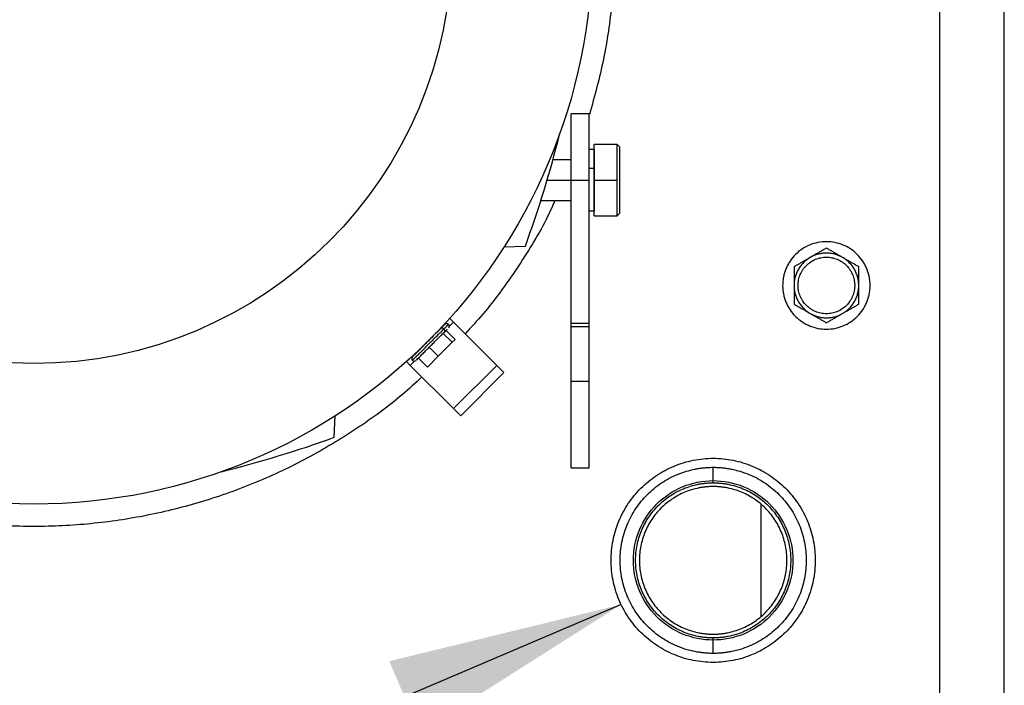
# Model space of a CAD drawing. Header units: inches. Extents: x 3 to 150, y 3 to 116.
# Tile 24 of 58: x 35.29 to 42.9, y 96.24 to 101.38. Entities that reach past the tile are written whole.
import ezdxf

# ---------------------------------------------------------------- set-up
doc = ezdxf.new("R2010")
doc.units = ezdxf.units.IN
doc.header["$LTSCALE"] = 14
doc.header["$MEASUREMENT"] = 0
doc.layers.add('TEXT', color=140, linetype='Continuous', lineweight=25)
doc.dimstyles.new('SLDDIMSTYLE3', dxfattribs={"dimtxt": 0.18, "dimasz": 1.82, "dimexe": 0, "dimexo": 0.0625, "dimgap": 0, "dimtad": 0, "dimtih": 1, "dimtoh": 1, "dimdec": 0, "dimrnd": 1e-09, "dimzin": 0, "dimdsep": 46, "dimtxsty": 'Standard', "dimsah": 1, "dimcen": 0.09, "dimadec": 0, "dimazin": 0, "dimtfac": 1.82, "dimtdec": 0, "dimtofl": 0, "dimtmove": 0, "dimatfit": 3, "dimfxl": 0, "dimfrac": 2, "dimtolj": 1, "dimtzin": 0, "dimarcsym": 0})

msp = doc.modelspace()

# ---------------------------------------------------------------- linework, layer by layer
for p, q in [((42.3974, 107.8279), (42.3974, 93.7269)), ((42.8974, 90.8375), (42.8974, 107.8183)), ((39.6887, 100.6535), (39.5509, 100.6535)), ((39.7281, 100.3779), (39.6887, 100.3779)), ((39.9052, 100.4173), (39.7281, 100.4173)), ((39.9052, 100.4173), (39.9249, 100.3976)), ((39.5509, 100.2992), (39.4086, 100.2992)), ((39.7281, 100.2322), (39.6887, 100.2322)), ((39.359, 100.1417), (39.5509, 100.1417)), ((39.5509, 100.1423), (39.6887, 100.1423)), ((39.5509, 99.0326), (39.5509, 100.1423)), ((39.6887, 99.0326), (39.6887, 100.1423)), ((39.7281, 100.1417), (39.9052, 100.1417)), ((39.3158, 99.9842), (39.5509, 99.9842)), ((39.6887, 99.9055), (39.7281, 99.9055)), ((39.7281, 99.8661), (39.9052, 99.8661)), ((39.9249, 99.8858), (39.9052, 99.8661)), ((39.0307, 99.6252), (39.1959, 99.631)), ((38.6072, 99.0103), (38.6406, 99.0437)), ((38.611, 99.0733), (38.6406, 99.0437)), ((38.6406, 99.0437), (38.9747, 98.7096)), ((39.6887, 99.0326), (39.5509, 99.0326)), ((39.6887, 99.0078), (39.5509, 99.0078)), ((38.5181, 98.9713), (38.5173, 98.9721)), ((38.5602, 98.9577), (38.6298, 98.8882)), ((38.6528, 98.9112), (38.5832, 98.9808)), ((38.5229, 98.7813), (38.4533, 98.8509)), ((38.6298, 98.8882), (38.5229, 98.7813)), ((38.6528, 98.9112), (38.6298, 98.8882)), ((38.3781, 98.8329), (38.3789, 98.8321)), ((38.5229, 98.7813), (38.4391, 98.6974)), ((38.2769, 98.7393), (38.3065, 98.7096)), ((38.3065, 98.7096), (38.3399, 98.7431)), ((38.3065, 98.7096), (38.6406, 98.3756)), ((38.4391, 98.6974), (38.3695, 98.767)), ((38.6406, 98.3756), (38.9747, 98.7096)), ((38.9747, 98.7096), (39.0303, 98.654)), ((38.6963, 98.3199), (39.0303, 98.654)), ((39.5509, 98.5873), (39.6887, 98.5873)), ((37.7192, 98.1544), (37.7251, 98.3196)), ((38.6406, 98.3756), (38.6963, 98.3199)), ((39.5509, 97.9173), (39.6887, 97.9173)), ((40.6474, 97.8191), (40.6474, 97.9222)), ((41.0174, 97.8954), (41.0174, 97.9043)), ((40.6474, 97.8024), (40.6474, 97.8191)), ((41.0174, 96.7721), (41.0174, 97.6337)), ((40.6474, 96.5867), (40.6474, 96.6033)), ((40.6474, 96.4836), (40.6474, 96.5867)), ((41.0174, 96.5014), (41.0174, 96.5103))]:
    msp.add_line(p, q)
for radius in [4.315, 3.2283]:
    msp.add_circle((35.3974, 101.9529), radius)
for centre, radius, start, end in [((31.1683, 102.5543), 8.5433, 339.99071, 346.12027), ((38.5877, 99.0131), 0.0197, 44.50439, 135), ((38.5877, 99.0131), 0.0197, 315, 44.50439), ((38.3372, 98.7625), 0.0197, 135, 224.50439), ((38.3372, 98.7625), 0.0197, 224.50439, 315), ((34.796, 106.182), 8.5433, 283.87973, 290.00929)]:
    msp.add_arc(centre, radius, start, end)
for points, knots in [([(38.9338, 104.7098), (39.0005, 104.6231), (39.1569, 104.42), (39.3612, 104.0714), (39.5508, 103.6733), (39.6992, 103.2578), (39.8064, 102.8299), (39.8711, 102.3935), (39.8929, 101.9528), (39.8706, 101.5124), (39.8083, 101.0753), (39.731, 100.7918), (39.6923, 100.65)], [0, 0, 0, 0, 0.076414, 0.179035, 0.281655, 0.384276, 0.486897, 0.589517, 0.692138, 0.794759, 0.897379, 1, 1, 1, 1]), ([(39.5509, 100.1423), (39.5509, 100.1758), (39.5509, 100.2427), (39.5509, 100.3393), (39.5509, 100.4284), (39.5509, 100.5063), (39.5509, 100.5704), (39.5509, 100.6176), (39.5509, 100.6479), (39.5509, 100.6516), (39.5509, 100.6535)], [0, 0, 0, 0, 0.125083, 0.250167, 0.37525, 0.500333, 0.625416, 0.7505, 0.875583, 1, 1, 1, 1]), ([(39.6887, 100.1423), (39.6887, 100.1758), (39.6887, 100.2427), (39.6887, 100.3393), (39.6887, 100.4284), (39.6887, 100.5063), (39.6887, 100.5704), (39.6887, 100.6176), (39.6887, 100.6479), (39.6887, 100.6516), (39.6887, 100.6535)], [0, 0, 0, 0, 0.125083, 0.250167, 0.37525, 0.500333, 0.625416, 0.7505, 0.875583, 1, 1, 1, 1]), ([(39.7281, 100.1417), (39.7281, 100.1453), (39.7281, 100.1526), (39.7281, 100.1634), (39.7281, 100.1741), (39.7281, 100.1848), (39.7281, 100.2008), (39.7281, 100.2219), (39.7281, 100.2473), (39.7281, 100.2718), (39.7281, 100.3028), (39.7281, 100.3379), (39.7281, 100.3666), (39.7281, 100.3852), (39.7281, 100.3967), (39.7281, 100.4059), (39.7281, 100.4117), (39.7281, 100.4151), (39.7281, 100.417), (39.7281, 100.4172), (39.7281, 100.4173)], [0, 0, 0, 0, 0.025045, 0.050036, 0.075011, 0.10001, 0.125071, 0.187561, 0.2501, 0.31259, 0.375129, 0.500007, 0.624885, 0.687374, 0.749914, 0.812403, 0.874943, 0.916636, 0.958262, 1, 1, 1, 1]), ([(39.7281, 100.3779), (39.7281, 100.3743), (39.7281, 100.3671), (39.7281, 100.3134), (39.7281, 100.2593), (39.7281, 100.2322)], [0, 0, 0, 0, 0.333112, 0.666556, 1, 1, 1, 1]), ([(39.9052, 100.1417), (39.9052, 100.1778), (39.9052, 100.2139), (39.9052, 100.2805), (39.9052, 100.3111), (39.9052, 100.3621), (39.9052, 100.3825), (39.9052, 100.4101), (39.9052, 100.4173), (39.9052, 100.4173)], [0, 0, 0, 0, 0.25, 0.25, 0.5, 0.5, 0.75, 0.75, 1, 1, 1, 1]), ([(39.9249, 99.8858), (39.9249, 99.8858), (39.9249, 99.8925), (39.9249, 99.9181), (39.9249, 99.9371), (39.9249, 99.9845), (39.9249, 100.0128), (39.9249, 100.0747), (39.9249, 100.1082), (39.9249, 100.1752), (39.9249, 100.2087), (39.9249, 100.2706), (39.9249, 100.299), (39.9249, 100.3464), (39.9249, 100.3653), (39.9249, 100.391), (39.9249, 100.3976), (39.9249, 100.3976)], [0, 0, 0, 0, 0.125, 0.125, 0.25, 0.25, 0.375, 0.375, 0.5, 0.5, 0.625, 0.625, 0.75, 0.75, 0.875, 0.875, 1, 1, 1, 1]), ([(39.7281, 100.2322), (39.7281, 100.2023), (39.7281, 100.1424), (39.7281, 100.0491), (39.7281, 99.9697), (39.7281, 99.9206), (39.7281, 99.8995), (39.7281, 99.9055), (39.7281, 99.9055)], [0, 0, 0, 0, 0.19996, 0.39992, 0.599881, 0.799841, 0.999801, 1, 1, 1, 1]), ([(39.7281, 99.8661), (39.7281, 99.8662), (39.7281, 99.8663), (39.7281, 99.8669), (39.7281, 99.868), (39.7281, 99.8695), (39.7281, 99.8723), (39.7281, 99.8776), (39.7281, 99.8867), (39.7281, 99.8983), (39.7281, 99.9168), (39.7281, 99.9456), (39.7281, 99.9806), (39.7281, 100.0116), (39.7281, 100.0361), (39.7281, 100.0616), (39.7281, 100.085), (39.7281, 100.1057), (39.7281, 100.1237), (39.7281, 100.1357), (39.7281, 100.1417)], [0, 0, 0, 0, 0.025037, 0.050024, 0.074999, 0.100002, 0.125071, 0.187561, 0.2501, 0.31259, 0.375129, 0.500007, 0.624885, 0.687374, 0.749914, 0.812403, 0.874943, 0.916647, 0.958273, 1, 1, 1, 1]), ([(39.9052, 99.8661), (39.9052, 99.8661), (39.9052, 99.8733), (39.9052, 99.9009), (39.9052, 99.9213), (39.9052, 99.9724), (39.9052, 100.0029), (39.9052, 100.0696), (39.9052, 100.1056), (39.9052, 100.1417)], [0, 0, 0, 0, 0.25, 0.25, 0.5, 0.5, 0.75, 0.75, 1, 1, 1, 1]), ([(39.4252, 99.9842), (39.4026, 99.9349), (39.3188, 99.752), (39.1324, 99.4572), (38.9228, 99.1614), (38.7762, 99.0042), (38.7298, 98.9545)], [0, 0, 0, 0, 0.130423, 0.483474, 0.836525, 1, 1, 1, 1]), ([(41.8604, 99.3279), (41.8603, 99.3316), (41.8603, 99.3389), (41.8597, 99.35), (41.8588, 99.361), (41.8575, 99.372), (41.8559, 99.3829), (41.8526, 99.4011), (41.8463, 99.4261), (41.8351, 99.4574), (41.821, 99.4875), (41.7982, 99.5254), (41.7629, 99.5684), (41.7114, 99.6107), (41.6526, 99.6422), (41.5887, 99.6615), (41.5224, 99.6681), (41.456, 99.6615), (41.3922, 99.6422), (41.3334, 99.6107), (41.2818, 99.5684), (41.2466, 99.5254), (41.2238, 99.4875), (41.2096, 99.4574), (41.1984, 99.4262), (41.1912, 99.3975), (41.187, 99.372), (41.1848, 99.35), (41.1845, 99.3353), (41.1844, 99.3279)], [0, 0, 0, 0, 0.010444, 0.020866, 0.031279, 0.041692, 0.052118, 0.062567, 0.09383, 0.125112, 0.156375, 0.187657, 0.250127, 0.312596, 0.375065, 0.437535, 0.500004, 0.562473, 0.624943, 0.687412, 0.749881, 0.812351, 0.843613, 0.874896, 0.906158, 0.937441, 0.958304, 0.979127, 1, 1, 1, 1]), ([(41.5224, 99.6165), (41.5182, 99.6141), (41.5098, 99.6093), (41.4973, 99.6021), (41.485, 99.5949), (41.4727, 99.5879), (41.4575, 99.5791), (41.4395, 99.5687), (41.4184, 99.5565), (41.4044, 99.5484), (41.3974, 99.5444)], [0, 0, 0, 0, 0.103679, 0.205188, 0.304865, 0.403091, 0.500286, 0.669005, 0.834455, 1, 1, 1, 1]), ([(41.6474, 99.5444), (41.6439, 99.5464), (41.6368, 99.5505), (41.6263, 99.5565), (41.6159, 99.5626), (41.6053, 99.5686), (41.5948, 99.5747), (41.5809, 99.5828), (41.5637, 99.5927), (41.5431, 99.6046), (41.5294, 99.6125), (41.5224, 99.6165)], [0, 0, 0, 0, 0.08311, 0.165759, 0.248389, 0.331429, 0.415294, 0.500383, 0.662699, 0.828654, 1, 1, 1, 1]), ([(41.3974, 99.5444), (41.3947, 99.5428), (41.3893, 99.5396), (41.3815, 99.5345), (41.3739, 99.5291), (41.3665, 99.5234), (41.3593, 99.5174), (41.3523, 99.5112), (41.34, 99.4993), (41.3235, 99.4805), (41.3053, 99.4532), (41.2907, 99.4238), (41.282, 99.3979), (41.277, 99.3767), (41.2743, 99.3605), (41.2727, 99.3442), (41.2725, 99.3333), (41.2724, 99.3279)], [0, 0, 0, 0, 0.035842, 0.071563, 0.107211, 0.142837, 0.178493, 0.214227, 0.250089, 0.37501, 0.500015, 0.624936, 0.74994, 0.812574, 0.874949, 0.937335, 1, 1, 1, 1]), ([(41.3974, 99.5444), (41.3939, 99.5423), (41.3868, 99.5383), (41.3764, 99.5322), (41.3659, 99.5262), (41.3554, 99.5201), (41.3448, 99.514), (41.3309, 99.506), (41.3137, 99.4961), (41.2931, 99.4842), (41.2794, 99.4762), (41.2724, 99.4722)], [0, 0, 0, 0, 0.08311, 0.165759, 0.248389, 0.331429, 0.415294, 0.500383, 0.662699, 0.828654, 1, 1, 1, 1]), ([(41.3036, 99.3279), (41.3037, 99.3307), (41.3037, 99.3365), (41.3042, 99.345), (41.3051, 99.3536), (41.3063, 99.3621), (41.3085, 99.3748), (41.3127, 99.3915), (41.32, 99.4117), (41.3291, 99.4312), (41.3439, 99.4557), (41.3667, 99.4836), (41.4001, 99.5109), (41.4381, 99.5313), (41.4794, 99.5438), (41.5224, 99.548), (41.5653, 99.5438), (41.6066, 99.5313), (41.6447, 99.5109), (41.6781, 99.4836), (41.7009, 99.4557), (41.7156, 99.4312), (41.7248, 99.4117), (41.732, 99.3915), (41.7367, 99.3729), (41.7394, 99.3564), (41.7409, 99.3422), (41.741, 99.3326), (41.7411, 99.3279)], [0, 0, 0, 0, 0.012528, 0.025029, 0.037522, 0.050029, 0.062566, 0.093823, 0.125111, 0.156368, 0.187656, 0.250126, 0.312595, 0.375065, 0.437534, 0.500003, 0.562473, 0.624942, 0.687412, 0.749881, 0.812351, 0.843607, 0.874896, 0.906152, 0.937441, 0.958302, 0.979125, 1, 1, 1, 1]), ([(41.6474, 99.5444), (41.6447, 99.5459), (41.6392, 99.549), (41.6309, 99.5532), (41.6224, 99.5571), (41.6137, 99.5606), (41.605, 99.5639), (41.5961, 99.5668), (41.5796, 99.5716), (41.5551, 99.5765), (41.5224, 99.5786), (41.4897, 99.5765), (41.4628, 99.5711), (41.4419, 99.5648), (41.4266, 99.559), (41.4117, 99.5523), (41.4022, 99.547), (41.3974, 99.5444)], [0, 0, 0, 0, 0.035842, 0.071563, 0.107211, 0.142837, 0.178493, 0.214227, 0.250089, 0.37501, 0.500015, 0.624936, 0.74994, 0.812574, 0.874949, 0.937335, 1, 1, 1, 1]), ([(41.7724, 99.3279), (41.7723, 99.331), (41.7723, 99.3372), (41.7717, 99.3466), (41.7709, 99.3559), (41.7697, 99.3651), (41.7681, 99.3743), (41.7662, 99.3835), (41.762, 99.4001), (41.754, 99.4238), (41.7395, 99.4532), (41.7213, 99.4805), (41.7032, 99.501), (41.6873, 99.516), (41.6747, 99.5263), (41.6614, 99.5359), (41.6521, 99.5416), (41.6474, 99.5444)], [0, 0, 0, 0, 0.035842, 0.071563, 0.107211, 0.142837, 0.178493, 0.214227, 0.250089, 0.37501, 0.500015, 0.624936, 0.74994, 0.812574, 0.874949, 0.937335, 1, 1, 1, 1]), ([(41.7724, 99.4722), (41.7682, 99.4746), (41.7598, 99.4795), (41.7473, 99.4867), (41.7349, 99.4938), (41.7227, 99.5009), (41.7075, 99.5096), (41.6894, 99.5201), (41.6684, 99.5322), (41.6544, 99.5403), (41.6474, 99.5444)], [0, 0, 0, 0, 0.103679, 0.205188, 0.304865, 0.403091, 0.500286, 0.669005, 0.834455, 1, 1, 1, 1]), ([(41.2724, 99.4722), (41.2724, 99.4673), (41.2724, 99.4577), (41.2724, 99.4432), (41.2724, 99.4289), (41.2724, 99.4147), (41.2724, 99.3972), (41.2724, 99.3763), (41.2724, 99.3521), (41.2724, 99.3359), (41.2724, 99.3279)], [0, 0, 0, 0, 0.103957, 0.20573, 0.305664, 0.40414, 0.501584, 0.669853, 0.834879, 1, 1, 1, 1]), ([(41.7724, 99.3279), (41.7724, 99.3319), (41.7724, 99.34), (41.7724, 99.3521), (41.7724, 99.3641), (41.7724, 99.3762), (41.7724, 99.3884), (41.7724, 99.4044), (41.7724, 99.4243), (41.7724, 99.4482), (41.7724, 99.4641), (41.7724, 99.4722)], [0, 0, 0, 0, 0.0827911, 0.1651271, 0.2474429, 0.3301642, 0.4137023, 0.4984494, 0.6613838, 0.8279754, 1, 1, 1, 1]), ([(41.1844, 99.3279), (41.1844, 99.3242), (41.1845, 99.3168), (41.185, 99.3058), (41.1859, 99.2947), (41.1872, 99.2838), (41.1888, 99.2728), (41.1921, 99.2547), (41.1984, 99.2296), (41.2096, 99.1983), (41.2238, 99.1683), (41.2466, 99.1303), (41.2818, 99.0873), (41.3334, 99.045), (41.3922, 99.0136), (41.456, 98.9942), (41.5224, 98.9877), (41.5887, 98.9942), (41.6526, 99.0136), (41.7114, 99.045), (41.7629, 99.0873), (41.7982, 99.1303), (41.8209, 99.1683), (41.8351, 99.1983), (41.8463, 99.2296), (41.8535, 99.2582), (41.8577, 99.2837), (41.86, 99.3057), (41.8602, 99.3205), (41.8604, 99.3279)], [0, 0, 0, 0, 0.010444, 0.020866, 0.031279, 0.041692, 0.052118, 0.062567, 0.09383, 0.125112, 0.156375, 0.187657, 0.250127, 0.312596, 0.375065, 0.437535, 0.500004, 0.562473, 0.624943, 0.687412, 0.749881, 0.812351, 0.843613, 0.874896, 0.906158, 0.937441, 0.958304, 0.979127, 1, 1, 1, 1]), ([(41.2724, 99.3279), (41.2724, 99.3247), (41.2725, 99.3185), (41.273, 99.3092), (41.2739, 99.2999), (41.2751, 99.2906), (41.2767, 99.2814), (41.2786, 99.2723), (41.2827, 99.2556), (41.2907, 99.2319), (41.3053, 99.2025), (41.3235, 99.1752), (41.3415, 99.1547), (41.3574, 99.1398), (41.3701, 99.1294), (41.3833, 99.1198), (41.3927, 99.1142), (41.3974, 99.1114)], [0, 0, 0, 0, 0.035842, 0.071563, 0.107211, 0.142837, 0.178493, 0.214227, 0.250089, 0.37501, 0.500015, 0.624936, 0.74994, 0.812574, 0.874949, 0.937335, 1, 1, 1, 1]), ([(41.2724, 99.3279), (41.2724, 99.3238), (41.2724, 99.3156), (41.2724, 99.3034), (41.2724, 99.2891), (41.2724, 99.2728), (41.2724, 99.2489), (41.2724, 99.219), (41.2724, 99.1955), (41.2724, 99.1835)], [0, 0, 0, 0, 0.083387, 0.1669, 0.250998, 0.376026, 0.502105, 0.745992, 1, 1, 1, 1]), ([(41.7411, 99.3279), (41.7411, 99.325), (41.741, 99.3193), (41.7405, 99.3107), (41.7397, 99.3022), (41.7385, 99.2937), (41.7362, 99.281), (41.732, 99.2643), (41.7248, 99.244), (41.7156, 99.2246), (41.7009, 99.2), (41.6781, 99.1722), (41.6447, 99.1448), (41.6066, 99.1245), (41.5653, 99.1119), (41.5224, 99.1077), (41.4794, 99.1119), (41.4381, 99.1245), (41.4001, 99.1448), (41.3667, 99.1722), (41.3439, 99.2), (41.3291, 99.2246), (41.32, 99.244), (41.3127, 99.2643), (41.3081, 99.2828), (41.3053, 99.2993), (41.3039, 99.3136), (41.3037, 99.3231), (41.3036, 99.3279)], [0, 0, 0, 0, 0.0125275, 0.0250285, 0.0375224, 0.0500285, 0.0625662, 0.0938229, 0.1251113, 0.156368, 0.1876564, 0.2501258, 0.3125952, 0.3750646, 0.4375341, 0.5000035, 0.5624729, 0.6249423, 0.6874117, 0.7498812, 0.8123506, 0.8436073, 0.8748957, 0.9061524, 0.9374408, 0.9583018, 0.979125, 1, 1, 1, 1]), ([(41.6474, 99.1114), (41.6501, 99.113), (41.6554, 99.1161), (41.6633, 99.1213), (41.6709, 99.1267), (41.6783, 99.1324), (41.6855, 99.1383), (41.6924, 99.1445), (41.7048, 99.1564), (41.7213, 99.1752), (41.7395, 99.2025), (41.754, 99.2319), (41.7628, 99.2578), (41.7678, 99.2791), (41.7704, 99.2952), (41.7721, 99.3115), (41.7723, 99.3224), (41.7724, 99.3279)], [0, 0, 0, 0, 0.035842, 0.071563, 0.107211, 0.142837, 0.178493, 0.214227, 0.250089, 0.37501, 0.500015, 0.624936, 0.74994, 0.812574, 0.874949, 0.937335, 1, 1, 1, 1]), ([(41.7724, 99.1835), (41.7724, 99.1884), (41.7724, 99.198), (41.7724, 99.2124), (41.7724, 99.2265), (41.7724, 99.2406), (41.7724, 99.256), (41.7724, 99.2728), (41.7724, 99.2912), (41.7724, 99.3095), (41.7724, 99.3218), (41.7724, 99.3279)], [0, 0, 0, 0, 0.103177, 0.204204, 0.303416, 0.401188, 0.497932, 0.62399, 0.749025, 0.874907, 1, 1, 1, 1]), ([(41.2724, 99.1835), (41.2766, 99.1811), (41.285, 99.1763), (41.2975, 99.1691), (41.3098, 99.1619), (41.322, 99.1549), (41.3372, 99.1461), (41.3553, 99.1357), (41.3764, 99.1235), (41.3904, 99.1154), (41.3974, 99.1114)], [0, 0, 0, 0, 0.103679, 0.205188, 0.304865, 0.403091, 0.500286, 0.669005, 0.834455, 1, 1, 1, 1]), ([(41.6474, 99.1114), (41.6509, 99.1134), (41.6579, 99.1174), (41.6684, 99.1235), (41.6789, 99.1296), (41.6894, 99.1356), (41.7, 99.1417), (41.7138, 99.1497), (41.731, 99.1597), (41.7516, 99.1716), (41.7654, 99.1795), (41.7724, 99.1835)], [0, 0, 0, 0, 0.0831095, 0.1657593, 0.2483888, 0.3314287, 0.4152944, 0.5003827, 0.6626987, 0.8286537, 1, 1, 1, 1]), ([(41.3974, 99.1114), (41.4001, 99.1098), (41.4055, 99.1068), (41.4139, 99.1026), (41.4224, 99.0987), (41.431, 99.0951), (41.4398, 99.0919), (41.4486, 99.0889), (41.4651, 99.0842), (41.4896, 99.0793), (41.5224, 99.0772), (41.5551, 99.0793), (41.5819, 99.0846), (41.6028, 99.091), (41.6181, 99.0967), (41.633, 99.1034), (41.6426, 99.1087), (41.6474, 99.1114)], [0, 0, 0, 0, 0.035842, 0.071563, 0.107211, 0.142837, 0.178493, 0.214227, 0.250089, 0.37501, 0.500015, 0.624936, 0.74994, 0.812574, 0.874949, 0.937335, 1, 1, 1, 1]), ([(41.3974, 99.1114), (41.4009, 99.1093), (41.4079, 99.1053), (41.4184, 99.0992), (41.4289, 99.0932), (41.4394, 99.0871), (41.45, 99.081), (41.4638, 99.073), (41.481, 99.0631), (41.5016, 99.0512), (41.5154, 99.0432), (41.5224, 99.0392)], [0, 0, 0, 0, 0.08311, 0.165759, 0.248389, 0.331429, 0.415294, 0.500383, 0.662699, 0.828654, 1, 1, 1, 1]), ([(41.5224, 99.0392), (41.5266, 99.0416), (41.5349, 99.0465), (41.5475, 99.0537), (41.5598, 99.0608), (41.572, 99.0679), (41.5872, 99.0766), (41.6053, 99.0871), (41.6264, 99.0993), (41.6404, 99.1073), (41.6474, 99.1114)], [0, 0, 0, 0, 0.103679, 0.205188, 0.304865, 0.403091, 0.500286, 0.669005, 0.834455, 1, 1, 1, 1]), ([(38.5731, 99.0263), (38.5733, 99.0265), (38.574, 99.0272), (38.565, 99.0182), (38.549, 99.0022), (38.5419, 98.9951)], [0, 0, 0, 0, 0.118475, 0.61079, 1, 1, 1, 1]), ([(38.5662, 98.9916), (38.574, 98.9994), (38.5918, 99.0172), (38.6019, 99.0273), (38.601, 99.0264), (38.6009, 99.0263)], [0, 0, 0, 0, 0.389202, 0.881509, 1, 1, 1, 1]), ([(39.5509, 99.0078), (39.5509, 99.0087), (39.5509, 99.0105), (39.5509, 99.0133), (39.5509, 99.0163), (39.5509, 99.0205), (39.5509, 99.0259), (39.5509, 99.0303), (39.5509, 99.0326)], [0, 0, 0, 0, 0.125356, 0.249905, 0.374557, 0.50022, 0.749906, 1, 1, 1, 1]), ([(39.5509, 98.5873), (39.5509, 98.5927), (39.5509, 98.6036), (39.5509, 98.6198), (39.5509, 98.636), (39.5509, 98.6522), (39.5509, 98.6683), (39.5509, 98.6844), (39.5509, 98.7138), (39.5509, 98.7562), (39.5509, 98.8106), (39.5509, 98.8634), (39.5509, 98.9057), (39.5509, 98.9384), (39.5509, 98.9623), (39.5509, 98.9855), (39.5509, 99.0004), (39.5509, 99.0078)], [0, 0, 0, 0, 0.035767, 0.071482, 0.107168, 0.142846, 0.178536, 0.214259, 0.250038, 0.374998, 0.500006, 0.624967, 0.749975, 0.812529, 0.874975, 0.937428, 1, 1, 1, 1]), ([(39.6887, 99.0078), (39.6887, 99.0087), (39.6887, 99.0105), (39.6887, 99.0133), (39.6887, 99.0163), (39.6887, 99.0205), (39.6887, 99.0259), (39.6887, 99.0303), (39.6887, 99.0326)], [0, 0, 0, 0, 0.125356, 0.249905, 0.374557, 0.50022, 0.749906, 1, 1, 1, 1]), ([(39.6887, 98.5873), (39.6887, 98.6631), (39.6887, 98.7389), (39.6887, 98.8818), (39.6887, 98.9489), (39.6887, 99.0078)], [0, 0, 0, 0, 0.5, 0.5, 1, 1, 1, 1]), ([(38.5419, 98.9951), (38.5333, 98.9865), (38.5137, 98.9669), (38.4794, 98.9326), (38.4462, 98.8995), (38.4179, 98.8711), (38.3897, 98.8429), (38.3641, 98.8174), (38.3437, 98.7969), (38.3302, 98.7834), (38.3236, 98.7768), (38.3238, 98.7771), (38.3239, 98.7771)], [0, 0, 0, 0, 0.117611, 0.266378, 0.353437, 0.447866, 0.547938, 0.651089, 0.754241, 0.854312, 0.948741, 1, 1, 1, 1]), ([(38.324, 98.7494), (38.3239, 98.7493), (38.3237, 98.749), (38.3309, 98.7563), (38.3459, 98.7713), (38.3687, 98.7941), (38.3971, 98.8225), (38.4284, 98.8538), (38.4599, 98.8853), (38.4967, 98.9221), (38.5349, 98.9603), (38.5566, 98.982), (38.5662, 98.9916)], [0, 0, 0, 0, 0.051254, 0.145683, 0.245755, 0.348907, 0.452059, 0.552131, 0.646561, 0.733621, 0.882389, 1, 1, 1, 1]), ([(38.3517, 98.7493), (38.3517, 98.7492), (38.3515, 98.749), (38.358, 98.7556), (38.3715, 98.769), (38.392, 98.7895), (38.4175, 98.8151), (38.4458, 98.8433), (38.4741, 98.8716), (38.5072, 98.9048), (38.5415, 98.9391), (38.5611, 98.9586), (38.5697, 98.9673)], [0, 0, 0, 0, 0.051259, 0.145688, 0.245759, 0.348911, 0.452062, 0.552134, 0.646563, 0.733622, 0.882389, 1, 1, 1, 1]), ([(38.5662, 98.9916), (38.5645, 98.9932), (38.5625, 98.9947), (38.5581, 98.9972), (38.5557, 98.998), (38.5509, 98.9987), (38.5486, 98.9985), (38.5447, 98.9973), (38.5431, 98.9963), (38.5419, 98.9951)], [0, 0, 0, 0, 0.25, 0.25, 0.5, 0.5, 0.75, 0.75, 1, 1, 1, 1]), ([(38.5697, 98.9673), (38.5709, 98.9685), (38.572, 98.9701), (38.5732, 98.974), (38.5733, 98.9763), (38.5726, 98.981), (38.5718, 98.9835), (38.5694, 98.9879), (38.5678, 98.9899), (38.5662, 98.9916)], [0, 0, 0, 0, 0.25, 0.25, 0.5, 0.5, 0.75, 0.75, 1, 1, 1, 1]), ([(38.5697, 98.9673), (38.5777, 98.9752), (38.5873, 98.9849), (38.5907, 98.9883), (38.5913, 98.9889)], [0, 0, 0, 0, 0.82704, 1, 1, 1, 1]), ([(38.3958, 98.6204), (38.346, 98.5741), (38.1887, 98.4276), (37.8939, 98.2162), (37.5168, 97.988), (37.1176, 97.7997), (36.7023, 97.651), (36.2744, 97.5439), (35.838, 97.4791), (35.3974, 97.4575), (34.9567, 97.4791), (34.5204, 97.5439), (34.0924, 97.651), (33.6771, 97.7997), (33.278, 97.988), (32.9009, 98.2162), (32.606, 98.4276), (32.4488, 98.5741), (32.399, 98.6204)], [0, 0, 0, 0, 0.031022, 0.098019, 0.165016, 0.232013, 0.299009, 0.366006, 0.433003, 0.5, 0.566997, 0.633994, 0.700991, 0.767987, 0.834984, 0.901981, 0.968978, 1, 1, 1, 1]), ([(39.5509, 97.9174), (39.5509, 97.9174), (39.5509, 97.9131), (39.5509, 97.9281), (39.5509, 97.964), (39.5509, 98.0271), (39.5509, 98.1108), (39.5509, 98.213), (39.5509, 98.3295), (39.5509, 98.4559), (39.5509, 98.5435), (39.5509, 98.5873)], [0, 0, 0, 0, 0.000665, 0.125582, 0.250499, 0.375416, 0.500333, 0.625249, 0.750166, 0.875083, 1, 1, 1, 1]), ([(39.6887, 97.9174), (39.6887, 97.9174), (39.6887, 97.9131), (39.6887, 97.9281), (39.6887, 97.964), (39.6887, 98.0271), (39.6887, 98.1108), (39.6887, 98.213), (39.6887, 98.3295), (39.6887, 98.4559), (39.6887, 98.5435), (39.6887, 98.5873)], [0, 0, 0, 0, 0.000665, 0.125582, 0.250499, 0.375416, 0.500333, 0.625249, 0.750166, 0.875083, 1, 1, 1, 1]), ([(40.6474, 96.4139), (40.5957, 96.4139), (40.5441, 96.419), (40.4428, 96.4391), (40.3931, 96.4542), (40.2977, 96.4937), (40.252, 96.5182), (40.1661, 96.5755), (40.126, 96.6084), (40.053, 96.6815), (40.02, 96.7216), (39.9627, 96.8075), (39.9382, 96.8532), (39.8987, 96.9486), (39.8836, 96.9983), (39.8635, 97.0996), (39.8584, 97.1512), (39.8584, 97.2545), (39.8635, 97.3062), (39.8836, 97.4074), (39.8987, 97.4571), (39.9382, 97.5525), (39.9627, 97.5983), (40.02, 97.6842), (40.053, 97.7243), (40.126, 97.7973), (40.1661, 97.8302), (40.252, 97.8876), (40.2977, 97.9121), (40.3931, 97.9516), (40.4428, 97.9666), (40.5441, 97.9868), (40.5957, 97.9919), (40.6474, 97.9919)], [0, 0, 0, 0, 0.0625, 0.0625, 0.125, 0.125, 0.1875, 0.1875, 0.25, 0.25, 0.3125, 0.3125, 0.375, 0.375, 0.4375, 0.4375, 0.5, 0.5, 0.5625, 0.5625, 0.625, 0.625, 0.6875, 0.6875, 0.75, 0.75, 0.8125, 0.8125, 0.875, 0.875, 0.9375, 0.9375, 1, 1, 1, 1]), ([(40.6474, 97.9919), (40.699, 97.9919), (40.7507, 97.9868), (40.8519, 97.9666), (40.9016, 97.9516), (40.997, 97.9121), (41.0428, 97.8876), (41.1287, 97.8302), (41.1688, 97.7973), (41.2418, 97.7243), (41.2747, 97.6842), (41.3321, 97.5983), (41.3566, 97.5525), (41.3961, 97.4571), (41.4111, 97.4074), (41.4313, 97.3062), (41.4364, 97.2545), (41.4364, 97.1512), (41.4313, 97.0996), (41.4111, 96.9983), (41.3961, 96.9486), (41.3566, 96.8532), (41.3321, 96.8075), (41.2747, 96.7216), (41.2418, 96.6815), (41.1688, 96.6084), (41.1287, 96.5755), (41.0428, 96.5182), (40.997, 96.4937), (40.9016, 96.4542), (40.8519, 96.4391), (40.7507, 96.419), (40.699, 96.4139), (40.6474, 96.4139)], [0, 0, 0, 0, 0.0625, 0.0625, 0.125, 0.125, 0.1875, 0.1875, 0.25, 0.25, 0.3125, 0.3125, 0.375, 0.375, 0.4375, 0.4375, 0.5, 0.5, 0.5625, 0.5625, 0.625, 0.625, 0.6875, 0.6875, 0.75, 0.75, 0.8125, 0.8125, 0.875, 0.875, 0.9375, 0.9375, 1, 1, 1, 1]), ([(40.6474, 96.4836), (40.6421, 96.4836), (40.6317, 96.4837), (40.616, 96.4842), (40.6003, 96.4851), (40.5847, 96.4863), (40.5691, 96.4878), (40.5535, 96.4897), (40.538, 96.4919), (40.5225, 96.4944), (40.4891, 96.5007), (40.4382, 96.5134), (40.3717, 96.5373), (40.3078, 96.5675), (40.227, 96.6159), (40.1355, 96.691), (40.0455, 96.8007), (39.9786, 96.9258), (39.9374, 97.0616), (39.9235, 97.2029), (39.9374, 97.3441), (39.9786, 97.4799), (40.0455, 97.6051), (40.1355, 97.7148), (40.227, 97.7898), (40.3077, 97.8383), (40.3717, 97.8685), (40.4382, 97.8923), (40.4931, 97.906), (40.5348, 97.9135), (40.5628, 97.9174), (40.5909, 97.9201), (40.6191, 97.9218), (40.6379, 97.9221), (40.6474, 97.9222)], [0, 0, 0, 0, 0.006967, 0.013922, 0.020869, 0.027811, 0.034752, 0.041695, 0.048643, 0.0556, 0.062568, 0.093836, 0.125113, 0.15638, 0.187657, 0.250126, 0.312595, 0.375064, 0.437533, 0.500001, 0.56247, 0.624939, 0.687408, 0.749877, 0.812345, 0.843613, 0.87489, 0.906157, 0.937434, 0.949965, 0.962468, 0.974962, 0.987466, 1, 1, 1, 1]), ([(40.6474, 97.9222), (40.6526, 97.9221), (40.6631, 97.9221), (40.6788, 97.9215), (40.6944, 97.9207), (40.7101, 97.9195), (40.7257, 97.918), (40.7412, 97.9161), (40.7568, 97.9139), (40.7723, 97.9113), (40.8057, 97.905), (40.8565, 97.8923), (40.9231, 97.8685), (40.987, 97.8383), (41.0678, 97.7898), (41.1593, 97.7148), (41.2493, 97.6051), (41.3162, 97.4799), (41.3574, 97.3441), (41.3713, 97.2029), (41.3574, 97.0616), (41.3162, 96.9258), (41.2493, 96.8007), (41.1593, 96.691), (41.0678, 96.6159), (40.987, 96.5675), (40.9231, 96.5373), (40.8565, 96.5134), (40.8016, 96.4997), (40.7599, 96.4923), (40.7319, 96.4884), (40.7038, 96.4856), (40.6756, 96.4839), (40.6568, 96.4837), (40.6474, 96.4836)], [0, 0, 0, 0, 0.0069666, 0.0139218, 0.0208689, 0.0278113, 0.0347523, 0.0416952, 0.0486433, 0.0555999, 0.0625684, 0.0938358, 0.1251129, 0.1563803, 0.1876574, 0.2501262, 0.312595, 0.3750638, 0.4375326, 0.5000014, 0.5624702, 0.624939, 0.6874078, 0.7498765, 0.8123453, 0.8436128, 0.8748898, 0.9061573, 0.9374343, 0.9499653, 0.962468, 0.9749617, 0.987466, 1, 1, 1, 1]), ([(40.6474, 96.5867), (40.5667, 96.5867), (40.4861, 96.6027), (40.337, 96.6644), (40.2687, 96.7101), (40.1546, 96.8242), (40.1089, 96.8925), (40.0472, 97.0416), (40.0312, 97.1222), (40.0312, 97.2835), (40.0472, 97.3642), (40.1089, 97.5132), (40.1546, 97.5816), (40.2687, 97.6956), (40.337, 97.7413), (40.4861, 97.803), (40.5667, 97.8191), (40.6474, 97.8191)], [0, 0, 0, 0, 0.125, 0.125, 0.25, 0.25, 0.375, 0.375, 0.5, 0.5, 0.625, 0.625, 0.75, 0.75, 0.875, 0.875, 1, 1, 1, 1]), ([(40.6474, 96.6033), (40.6425, 96.6034), (40.6326, 96.6034), (40.6179, 96.604), (40.6033, 96.6049), (40.5886, 96.6062), (40.574, 96.6078), (40.5594, 96.6098), (40.5449, 96.6121), (40.516, 96.6175), (40.4731, 96.6282), (40.4176, 96.6481), (40.3643, 96.6733), (40.297, 96.7136), (40.2207, 96.7762), (40.1457, 96.8676), (40.0899, 96.972), (40.0556, 97.0852), (40.044, 97.2029), (40.0556, 97.3206), (40.0899, 97.4338), (40.1457, 97.5381), (40.2207, 97.6295), (40.297, 97.6921), (40.3643, 97.7325), (40.4176, 97.7576), (40.4731, 97.7775), (40.5207, 97.7894), (40.5594, 97.7962), (40.5886, 97.7997), (40.6179, 97.802), (40.6376, 97.8023), (40.6474, 97.8024)], [0, 0, 0, 0, 0.007836, 0.015659, 0.023472, 0.031281, 0.039091, 0.046905, 0.054729, 0.062568, 0.093835, 0.125113, 0.156379, 0.187658, 0.250126, 0.312595, 0.375064, 0.437533, 0.500002, 0.562471, 0.62494, 0.687409, 0.749878, 0.812347, 0.843614, 0.874892, 0.906158, 0.937436, 0.953094, 0.968715, 0.984338, 1, 1, 1, 1]), ([(40.6474, 97.8191), (40.728, 97.8191), (40.8087, 97.803), (40.9577, 97.7413), (41.0261, 97.6956), (41.1401, 97.5816), (41.1858, 97.5132), (41.2475, 97.3642), (41.2636, 97.2835), (41.2636, 97.1222), (41.2475, 97.0416), (41.1858, 96.8925), (41.1401, 96.8242), (41.0261, 96.7101), (40.9577, 96.6644), (40.8087, 96.6027), (40.728, 96.5867), (40.6474, 96.5867)], [0, 0, 0, 0, 0.125, 0.125, 0.25, 0.25, 0.375, 0.375, 0.5, 0.5, 0.625, 0.625, 0.75, 0.75, 0.875, 0.875, 1, 1, 1, 1]), ([(40.6474, 97.8024), (40.6523, 97.8024), (40.6621, 97.8023), (40.6768, 97.8017), (40.6915, 97.8008), (40.7061, 97.7996), (40.7207, 97.798), (40.7353, 97.796), (40.7499, 97.7936), (40.7788, 97.7882), (40.8217, 97.7775), (40.8772, 97.7577), (40.9304, 97.7325), (40.9978, 97.6921), (41.0741, 97.6295), (41.1491, 97.5381), (41.2048, 97.4338), (41.2392, 97.3206), (41.2508, 97.2029), (41.2392, 97.0852), (41.2048, 96.972), (41.1491, 96.8676), (41.0741, 96.7762), (40.9978, 96.7137), (40.9305, 96.6733), (40.8772, 96.6481), (40.8217, 96.6282), (40.774, 96.6163), (40.7354, 96.6096), (40.7062, 96.606), (40.6768, 96.6038), (40.6572, 96.6035), (40.6474, 96.6033)], [0, 0, 0, 0, 0.007836, 0.015659, 0.023472, 0.031281, 0.039091, 0.046905, 0.054729, 0.062568, 0.093835, 0.125113, 0.156379, 0.187658, 0.250126, 0.312595, 0.375064, 0.437533, 0.500002, 0.562471, 0.62494, 0.687409, 0.749878, 0.812347, 0.843614, 0.874892, 0.906158, 0.937436, 0.953094, 0.968715, 0.984338, 1, 1, 1, 1]), ([(40.6474, 97.7734), (40.6427, 97.7733), (40.6334, 97.7733), (40.6194, 97.7727), (40.6054, 97.7719), (40.5915, 97.7707), (40.5776, 97.7691), (40.5637, 97.7673), (40.5499, 97.765), (40.5223, 97.7599), (40.4815, 97.7497), (40.4287, 97.7308), (40.378, 97.7068), (40.3139, 97.6684), (40.2414, 97.6089), (40.17, 97.5219), (40.1169, 97.4226), (40.0842, 97.3149), (40.0732, 97.2029), (40.0842, 97.0909), (40.1169, 96.9831), (40.17, 96.8839), (40.2414, 96.7969), (40.3139, 96.7373), (40.378, 96.6989), (40.4287, 96.675), (40.4815, 96.656), (40.5268, 96.6447), (40.5636, 96.6383), (40.5914, 96.6349), (40.6194, 96.6328), (40.638, 96.6325), (40.6474, 96.6324)], [0, 0, 0, 0, 0.0078362, 0.0156587, 0.023472, 0.0312811, 0.0390905, 0.046905, 0.0547293, 0.0625682, 0.0938345, 0.1251129, 0.1563791, 0.1876575, 0.2501265, 0.3125954, 0.3750644, 0.4375334, 0.5000023, 0.5624713, 0.6249402, 0.6874092, 0.7498782, 0.8123471, 0.8436134, 0.8748918, 0.906158, 0.9374364, 0.953094, 0.9687152, 0.9843379, 1, 1, 1, 1]), ([(40.6474, 96.6324), (40.6521, 96.6324), (40.6614, 96.6325), (40.6754, 96.633), (40.6894, 96.6339), (40.7033, 96.6351), (40.7172, 96.6366), (40.7311, 96.6385), (40.7449, 96.6407), (40.7724, 96.6458), (40.8133, 96.656), (40.866, 96.675), (40.9167, 96.6989), (40.9808, 96.7373), (41.0534, 96.7969), (41.1248, 96.8839), (41.1778, 96.9831), (41.2105, 97.0909), (41.2216, 97.2029), (41.2105, 97.3149), (41.1778, 97.4226), (41.1248, 97.5219), (41.0534, 97.6089), (40.9808, 97.6684), (40.9168, 97.7068), (40.8661, 97.7308), (40.8133, 97.7497), (40.7679, 97.761), (40.7311, 97.7674), (40.7033, 97.7708), (40.6754, 97.773), (40.6567, 97.7732), (40.6474, 97.7734)], [0, 0, 0, 0, 0.007836, 0.015659, 0.023472, 0.031281, 0.03909, 0.046905, 0.054729, 0.062568, 0.093834, 0.125113, 0.156379, 0.187658, 0.250126, 0.312595, 0.375064, 0.437533, 0.500002, 0.562471, 0.62494, 0.687409, 0.749878, 0.812347, 0.843613, 0.874892, 0.906158, 0.937436, 0.953094, 0.968715, 0.984338, 1, 1, 1, 1])]:
    msp.add_open_spline(points, degree=3, knots=knots)

# ---------------------------------------------------------------- leaders
at = {"layer": 'TEXT'}
msp.add_leader([(39.9362, 96.8612), (23.2402, 89.7511), (19.7402, 89.7511)], dimstyle='SLDDIMSTYLE3', dxfattribs=at)

doc.saveas('drawing.dxf')
